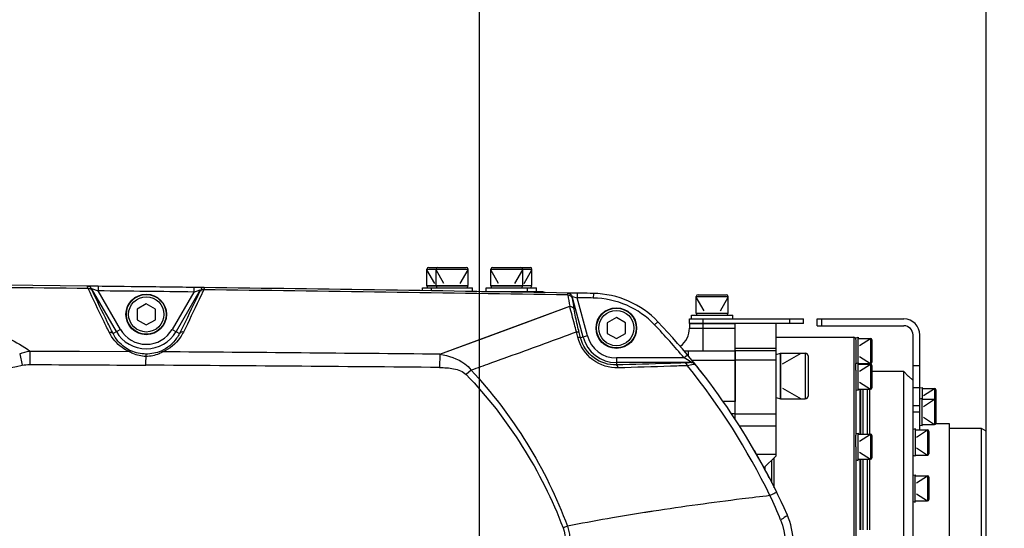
# Model space of a CAD drawing. Header units: millimetres. Extents: x 0 to 9512, y 0 to 6728.
# Tile 115 of 119: x 6037 to 6253, y 5438 to 5549. Entities that reach past the tile are written whole.
import ezdxf

# ---------------------------------------------------------------- set-up
doc = ezdxf.new("R2010")
doc.units = ezdxf.units.MM
doc.header["$LTSCALE"] = 523.16
doc.linetypes.add('CENTER', pattern=[0.6, 0.375, -0.075, 0.075, -0.075])
doc.layers.get('0').update_dxf_attribs({"linetype": 'CONTINUOUS'})
for name, color, linetype in [('204101000037_DXF_AXIS', 7, 'CONTINUOUS'), ('304102000106DXF_CONTINUOUS_LINE', 7, 'CONTINUOUS'), ('304102000129DXF_CONTINUOUS_LINE', 7, 'CONTINUOUS'), ('304104000184DXF_CONTINUOUS_LINE', 7, 'CONTINUOUS'), ('304104000576DXF_CONTINUOUS_LINE', 7, 'CONTINUOUS'), ('304105000066DXF_CONTINUOUS_LINE', 7, 'CONTINUOUS'), ('304105000344DXF_CONTINUOUS_LINE', 7, 'CONTINUOUS'), ('304105000355DXF_CONTINUOUS_LINE', 7, 'CONTINUOUS'), ('304105000356DXF_CONTINUOUS_LINE', 7, 'CONTINUOUS'), ('304106000105DXF_CONTINUOUS_LINE', 7, 'CONTINUOUS'), ('304302000002DXF_CONTINUOUS_LINE', 7, 'CONTINUOUS'), ('501023000020DXF_CONTINUOUS_LINE', 7, 'CONTINUOUS'), ('501023000039DXF_CONTINUOUS_LINE', 7, 'CONTINUOUS'), ('501023000061DXF_CONTINUOUS_LINE', 7, 'CONTINUOUS'), ('501023000065DXF_CONTINUOUS_LINE', 7, 'CONTINUOUS'), ('501023000127DXF_CONTINUOUS_LINE', 7, 'CONTINUOUS'), ('501023000135DXF_CONTINUOUS_LINE', 7, 'CONTINUOUS'), ('504001000007DXF_CONTINUOUS_LINE', 7, 'CONTINUOUS'), ('604006000001DXF_CONTINUOUS_LINE', 7, 'CONTINUOUS'), ('604006000006DXF_CONTINUOUS_LINE', 7, 'CONTINUOUS'), ('604006000009DXF_CONTINUOUS_LINE', 7, 'CONTINUOUS'), ('运动范围_DXF_DIMENSION', 7, 'CONTINUOUS')]:
    doc.layers.add(name, color=color, linetype=linetype)
doc.styles.get("Standard").update_dxf_attribs({"font": 'txt', "width": 0.7})
doc.dimstyles.new('DIMSTYLE_17', dxfattribs={"dimtxt": 80, "dimasz": 48, "dimexe": 1, "dimexo": 0, "dimgap": 2.5, "dimtad": 0, "dimtih": 1, "dimtoh": 1, "dimdec": 1, "dimdsep": 46, "dimtxsty": 'Standard', "dimblk": '_FILLED', "dimblk1": '_FILLED', "dimblk2": '_FILLED', "dimcen": 0.09, "dimclrt": 5, "dimazin": 2, "dimtp": 2, "dimtm": 2, "dimtfac": 1, "dimtdec": 1, "dimtofl": 0, "dimtmove": 0, "dimatfit": 3, "dimldrblk": '_FILLED', "dimfxl": 0, "dimtolj": 1, "dimarcsym": 0})
doc.dimstyles.new('DIMSTYLE_2', dxfattribs={"dimtxt": 80, "dimasz": 48, "dimexe": 1, "dimexo": 0, "dimgap": 2.5, "dimtad": 1, "dimdsep": 46, "dimtxsty": 'Standard', "dimblk": '_FILLED', "dimblk1": '_FILLED', "dimblk2": '_FILLED', "dimcen": 0.09, "dimclrt": 5, "dimazin": 2, "dimtp": 1.2, "dimtm": 1.2, "dimtfac": 1, "dimtofl": 0, "dimtmove": 0, "dimatfit": 3, "dimldrblk": '_FILLED', "dimfxl": 0, "dimtolj": 1, "dimarcsym": 0})
doc.dimstyles.new('DIMSTYLE_3', dxfattribs={"dimtxt": 80, "dimasz": 48, "dimexe": 1, "dimexo": 0, "dimgap": 2.5, "dimtad": 1, "dimdsep": 46, "dimtxsty": 'Standard', "dimblk": '_FILLED', "dimblk1": '_FILLED', "dimblk2": '_FILLED', "dimcen": 0.09, "dimclrt": 5, "dimazin": 2, "dimtp": 0.3, "dimtm": 0.3, "dimtfac": 1, "dimtofl": 0, "dimtmove": 0, "dimatfit": 3, "dimldrblk": '_FILLED', "dimfxl": 0, "dimtolj": 1, "dimarcsym": 0})

# ---------------------------------------------------------------- blocks, each defined once
blk = doc.blocks.new('_FILLED')
at = {"color": 0, "linetype": 'ByBlock'}
blk.add_solid([(0, 0), (-1, 0.1667), (-1, -0.1667)], dxfattribs=at)
blk = doc.blocks.new('*D2')
at = {"layer": '运动范围_DXF_DIMENSION', "color": 2, "linetype": 'Continuous', "transparency": 16777216}
for p, q in [((5022.14, 4701.57), (5022.14, 5672.27)), ((6138.14, 5434.62), (6138.14, 5672.27)), ((5022.14, 5664.27), (5580.14, 5664.27)), ((6138.14, 5664.27), (5580.14, 5664.27))]:
    blk.add_line(p, q, dxfattribs=at)
at = {"layer": '运动范围_DXF_DIMENSION', "color": 2, "linetype": 'Continuous', "transparency": 16777216, "xscale": 48, "yscale": 48, "zscale": 48, "rotation": 180}
blk.add_blockref('_FILLED', (5022.14, 5664.27), dxfattribs=at)
at = {"layer": '运动范围_DXF_DIMENSION', "color": 2, "linetype": 'Continuous', "transparency": 16777216, "xscale": 48, "yscale": 48, "zscale": 48}
blk.add_blockref('_FILLED', (6138.14, 5664.27), dxfattribs=at)
blk = doc.blocks.new('*D3')
at = {"layer": '运动范围_DXF_DIMENSION', "color": 2, "linetype": 'Continuous', "transparency": 16777216}
for p, q in [((4469.86, 5374.62), (4469.86, 5695.09)), ((6064.57, 5434.62), (4461.86, 5434.62)), ((4469.86, 5434.62), (4469.86, 5374.62)), ((4469.86, 5314.62), (4469.86, 5374.62)), ((4949.53, 5314.62), (4461.86, 5314.62))]:
    blk.add_line(p, q, dxfattribs=at)
at = {"layer": '运动范围_DXF_DIMENSION', "color": 2, "linetype": 'Continuous', "transparency": 16777216, "xscale": 48, "yscale": 48, "zscale": 48}
for p, rotation in [((4469.86, 5434.62), 90), ((4469.86, 5314.62), 270)]:
    blk.add_blockref('_FILLED', p, dxfattribs=dict(at, rotation=rotation))
blk = doc.blocks.new('*D7')
at = {"layer": '运动范围_DXF_DIMENSION', "color": 2, "linetype": 'Continuous', "transparency": 16777216}
for p, q in [((6138.14, 5434.62), (6138.14, 5672.27)), ((6249.14, 5459.04), (6249.14, 5672.27)), ((6138.14, 5664.27), (6193.64, 5664.27)), ((6249.14, 5664.27), (6193.64, 5664.27)), ((6193.64, 5664.27), (6429.17, 5664.27))]:
    blk.add_line(p, q, dxfattribs=at)
at = {"layer": '运动范围_DXF_DIMENSION', "color": 2, "linetype": 'Continuous', "transparency": 16777216, "xscale": 48, "yscale": 48, "zscale": 48, "rotation": 180}
blk.add_blockref('_FILLED', (6138.14, 5664.27), dxfattribs=at)
at = {"layer": '运动范围_DXF_DIMENSION', "color": 2, "linetype": 'Continuous', "transparency": 16777216, "xscale": 48, "yscale": 48, "zscale": 48}
blk.add_blockref('_FILLED', (6249.14, 5664.27), dxfattribs=at)
blk = doc.blocks.new('*D25')
at = {"layer": '运动范围_DXF_DIMENSION', "color": 2, "linetype": 'Continuous', "transparency": 16777216}
blk.add_line((5022.14, 6437.05), (7051.63, 6437.05), dxfattribs=at)

msp = doc.modelspace()

# ---------------------------------------------------------------- linework, layer by layer
at = {"color": 2, "linetype": 'Continuous'}
msp.add_arc((5022.138, 4584.615), 1852.433, 310, 200, dxfattribs=at)
at = {"layer": '204101000037_DXF_AXIS', "color": 7, "linetype": 'CENTER'}
msp.add_line((6138.138, 5434.615), (6138.138, 5517.356), dxfattribs=at)
at = {"layer": '304102000106DXF_CONTINUOUS_LINE', "color": 7, "linetype": 'Continuous'}
for p, q in [((6184.138, 5482.615), (6194.138, 5482.615)), ((6184.138, 5482.615), (6184.138, 5481.615)), ((6194.138, 5481.47), (6194.138, 5482.615)), ((6182.982, 5476.615), (6194.138, 5476.615)), ((6194.138, 5476.615), (6194.138, 5465.526))]:
    msp.add_line(p, q, dxfattribs=at)
at = {"layer": '304102000106DXF_CONTINUOUS_LINE', "color": 9, "linetype": 'Continuous'}
for p, q in [((6187.138, 5476.615), (6187.138, 5482.615)), ((6184.138, 5481.615), (6194.138, 5481.615)), ((6183.887, 5476.615), (6183.887, 5475.551)), ((6184.652, 5474.615), (6194.138, 5474.615)), ((6194.138, 5465.526), (6191.527, 5465.526)), ((6194.138, 5462.808), (6193.381, 5462.808))]:
    msp.add_line(p, q, dxfattribs=at)
at = {"layer": '304102000106DXF_CONTINUOUS_LINE', "color": 7, "linetype": 'Continuous'}
msp.add_arc((6179.138, 5481.615), 5, 307.76232, 360, dxfattribs=at)
at = {"layer": '304102000129DXF_CONTINUOUS_LINE', "color": 7, "linetype": 'Continuous'}
for p, q in [((6052.28, 5490.801), (6052.284, 5490.801)), ((6054.606, 5490.774), (6052.311, 5490.801)), ((6077.835, 5490.489), (6077.841, 5490.489)), ((6157.503, 5489.305), (6157.512, 5489.305))]:
    msp.add_line(p, q, dxfattribs=at)
at = {"layer": '304102000129DXF_CONTINUOUS_LINE', "color": 9, "linetype": 'Continuous'}
for p, q in [((6054.606, 5490.774), (6054.595, 5489.774)), ((6075.546, 5490.518), (6075.533, 5489.518)), ((6053.133, 5490.301), (6053.138, 5490.301)), ((6053.138, 5490.301), (6054.595, 5489.774)), ((6058.6, 5480.84), (6053.138, 5490.301)), ((6059.464, 5481.34), (6054.595, 5489.774)), ((6075.533, 5489.518), (6070.811, 5481.34)), ((6076.957, 5489.988), (6071.676, 5480.84)), ((6075.533, 5489.518), (6076.957, 5489.988)), ((6076.957, 5489.988), (6076.963, 5489.988)), ((6158.451, 5488.564), (6158.46, 5488.564)), ((6158.46, 5488.564), (6159.572, 5488.27)), ((6160.845, 5479.661), (6158.46, 5488.564)), ((6159.589, 5489.27), (6159.572, 5488.27)), ((6163.11, 5489.21), (6163.093, 5488.21)), ((6129.441, 5475.881), (6157.921, 5486.387)), ((6161.81, 5479.92), (6159.572, 5488.27)), ((6177.257, 5483), (6176.532, 5482.311)), ((6059.464, 5481.34), (6057.867, 5480.418)), ((6070.811, 5481.34), (6072.403, 5480.421)), ((6159.696, 5479.63), (6159.408, 5480.793)), ((6160.285, 5479.511), (6159.997, 5480.666)), ((6161.81, 5479.92), (6160.285, 5479.511)), ((6037.407, 5475.974), (6037.953, 5473.462)), ((6039.625, 5476.59), (6039.61, 5473.627)), ((6039.626, 5476.596), (6061.39, 5476.45)), ((6065.066, 5473.484), (6065.082, 5475.927)), ((6129.44, 5475.881), (6129.413, 5472.981)), ((6183.759, 5475.705), (6182.991, 5475.064)), ((6168.138, 5475.064), (6168.137, 5473.548)), ((6182.991, 5475.064), (6168.138, 5475.064)), ((6184.477, 5474.066), (6168.138, 5474.066)), ((6136.292, 5472.414), (6135.252, 5471.415)), ((6136.292, 5472.414), (6136.397, 5472.451)), ((6166.56, 5439.889), (6166.196, 5439.826)), ((6166.95, 5439.954), (6166.558, 5439.887)), ((6166.954, 5439.958), (6166.56, 5439.889)), ((6167.316, 5440.02), (6166.954, 5439.958)), ((6157.405, 5438.209), (6156.456, 5437.849))]:
    msp.add_line(p, q, dxfattribs=at)
for points in [[(6129.441, 5475.881), (6139.227, 5479.492), (6148.752, 5483.004), (6157.921, 5486.387)], [(6039.626, 5476.59), (6050.508, 5476.526), (6061.39, 5476.455)]]:
    msp.add_lwpolyline(points, dxfattribs=at)
at = {"layer": '304102000129DXF_CONTINUOUS_LINE', "color": 7, "linetype": 'Continuous'}
for centre, radius, start, end in [((5820.582, -14507.857), 20000, 89.3362206, 89.887228), ((5820.582, -14507.857), 20000, 89.2630044, 89.3362073), ((5820.582, -14507.857), 20000, 89.0347466, 89.2629876), ((5820.582, -14507.857), 20000, 89.018681, 89.0347213), ((6162.768, 5469.213), 20, 43.57828, 89.01868), ((6068.592, 5379.598), 150, 24.05004, 43.57828), ((6191.872, 5434.615), 15, 335.9499, 24.05009)]:
    msp.add_arc(centre, radius, start, end, dxfattribs=at)
at = {"layer": '304102000129DXF_CONTINUOUS_LINE', "color": 9, "linetype": 'Continuous'}
for centre, radius, start, end in [((5840.424, -14095.269), 19586.714, 89.3798824, 89.6054892), ((5820.582, -14507.857), 19999, 89.2695637, 89.3295549), ((5839.99, -14132.428), 19623.875, 89.0728851, 89.305891), ((6405.985, 5528.249), 251.571, 189.00378, 189.57857), ((6400.737, 5527.141), 245.376, 189.12114, 189.70593), ((5820.582, -14507.857), 19999, 89.018681, 89.0287696), ((6162.768, 5469.213), 19, 43.57828, 89.01868), ((6068.592, 5379.598), 149, 39.84493, 43.57828), ((6065.138, 5484.615), 7.55, 210, 330), ((6065.138, 5484.615), 6.551, 210, 330), ((6168.138, 5481.615), 6.551, 195, 270), ((6168.138, 5481.615), 7.55, 195, 270), ((5926.45, -14554.803), 20031.713, 89.4193841, 89.5929122), ((6016.392, 5572.6), 101.456, 271, 282.2696), ((5938.086, -14890.724), 20364.604, 89.4616936, 89.6427388), ((5523.116, 7193.838), 1827.372, 289.60954, 289.745656), ((6121.61, 5372.578), 119.461, 58.26676, 59.08155), ((6067.796, 5379.706), 149.018, 25.94559, 38.94483), ((6065.827, 5381.786), 149.904, 22.68381, 24.90113), ((6255.741, 4925.751), 521.816, 98.98004, 99.75624), ((6261.439, 4889.964), 558.053, 98.77833, 98.89338), ((6248.439, 4968.003), 478.937, 99.88792, 100.95725)]:
    msp.add_arc(centre, radius, start, end, dxfattribs=at)
for points, knots in [([(6052.408, 5490.297), (6052.365, 5490.421), (6052.357, 5490.516), (6052.237, 5490.802), (6052.28, 5490.801)], [0, 0, 0, 0, 0.7530611, 1, 1, 1, 1]), ([(6052.28, 5490.801), (6052.438, 5490.799), (6052.771, 5490.804), (6052.972, 5490.468), (6052.956, 5490.32)], [0, 0, 0, 0, 0.5155963, 1, 1, 1, 1]), ([(6052.284, 5490.801), (6052.443, 5490.799), (6052.776, 5490.804), (6052.977, 5490.467), (6052.961, 5490.32)], [0, 0, 0, 0, 0.515611, 1, 1, 1, 1]), ([(6077.835, 5490.489), (6077.673, 5490.491), (6077.332, 5490.504), (6077.124, 5490.159), (6077.141, 5490.009)], [0, 0, 0, 0, 0.5166051, 1, 1, 1, 1]), ([(6077.841, 5490.489), (6077.679, 5490.491), (6077.338, 5490.503), (6077.13, 5490.159), (6077.147, 5490.009)], [0, 0, 0, 0, 0.5166065, 1, 1, 1, 1]), ([(6077.841, 5490.489), (6077.882, 5490.488), (6077.767, 5490.218), (6077.759, 5490.125), (6077.717, 5490.007)], [0, 0, 0, 0, 0.2473996, 1, 1, 1, 1]), ([(6052.408, 5490.297), (6052.566, 5490.313), (6052.88, 5490.375), (6053.103, 5490.057), (6053.08, 5489.928)], [0, 0, 0, 0, 0.5471322, 1, 1, 1, 1]), ([(6057.006, 5480.71), (6056.581, 5481.572), (6055.022, 5484.755), (6053.497, 5487.955), (6052.408, 5490.297)], [0, 0, 0, 0, 0.2710913, 1, 1, 1, 1]), ([(6053.263, 5489.922), (6053.22, 5490.014), (6053.198, 5490.08), (6053.1, 5490.301), (6053.133, 5490.301)], [0, 0, 0, 0, 0.7578116, 1, 1, 1, 1]), ([(6057.867, 5480.418), (6057.441, 5481.272), (6055.879, 5484.426), (6054.353, 5487.599), (6053.263, 5489.922)], [0, 0, 0, 0, 0.2711182, 1, 1, 1, 1]), ([(6076.841, 5489.627), (6076.513, 5488.922), (6075.066, 5485.838), (6073.575, 5482.774), (6072.403, 5480.421)], [0, 0, 0, 0, 0.2283547, 1, 1, 1, 1]), ([(6077.717, 5490.007), (6077.388, 5489.295), (6075.936, 5486.184), (6074.443, 5483.093), (6073.273, 5480.716)], [0, 0, 0, 0, 0.2283992, 1, 1, 1, 1]), ([(6076.963, 5489.988), (6076.994, 5489.988), (6076.904, 5489.78), (6076.882, 5489.715), (6076.841, 5489.627)], [0, 0, 0, 0, 0.2429522, 1, 1, 1, 1]), ([(6077.717, 5490.007), (6077.557, 5490.025), (6077.235, 5490.092), (6077.007, 5489.766), (6077.029, 5489.634)], [0, 0, 0, 0, 0.5465898, 1, 1, 1, 1]), ([(6157.514, 5488.878), (6157.502, 5488.984), (6157.513, 5489.074), (6157.467, 5489.306), (6157.503, 5489.305)], [0, 0, 0, 0, 0.7456829, 1, 1, 1, 1]), ([(6158.464, 5488.243), (6158.451, 5488.323), (6158.449, 5488.391), (6158.424, 5488.565), (6158.451, 5488.564)], [0, 0, 0, 0, 0.7451274, 1, 1, 1, 1]), ([(6159.408, 5480.793), (6159.255, 5481.361), (6158.755, 5483.225), (6158.26, 5485.089), (6157.921, 5486.387)], [0, 0, 0, 0, 0.3047902, 1, 1, 1, 1]), ([(6159.997, 5480.666), (6159.868, 5481.185), (6159.458, 5482.879), (6159.077, 5484.581), (6158.873, 5485.773)], [0, 0, 0, 0, 0.3064696, 1, 1, 1, 1]), ([(6018.133, 5482.853), (6022.075, 5482.696), (6029.555, 5481.623), (6036.778, 5478.778), (6039.626, 5476.59)], [0, 0, 0, 0, 0.5235258, 1, 1, 1, 1]), ([(6057.006, 5480.71), (6057.165, 5480.739), (6057.466, 5480.843), (6057.705, 5480.531), (6057.678, 5480.414)], [0, 0, 0, 0, 0.5725796, 1, 1, 1, 1]), ([(6061.39, 5476.455), (6060.855, 5476.7), (6059.062, 5477.734), (6057.658, 5479.39), (6057.006, 5480.71)], [0, 0, 0, 0, 0.2857842, 1, 1, 1, 1]), ([(6061.774, 5476.638), (6061.287, 5476.858), (6059.69, 5477.776), (6058.439, 5479.25), (6057.867, 5480.418)], [0, 0, 0, 0, 0.2911488, 1, 1, 1, 1]), ([(6072.403, 5480.421), (6072.225, 5480.058), (6071.282, 5478.444), (6069.735, 5477.178), (6068.394, 5476.594)], [0, 0, 0, 0, 0.2165401, 1, 1, 1, 1]), ([(6073.273, 5480.716), (6073.068, 5480.301), (6072.004, 5478.489), (6070.272, 5477.063), (6068.774, 5476.404)], [0, 0, 0, 0, 0.2205452, 1, 1, 1, 1]), ([(6073.273, 5480.716), (6073.113, 5480.746), (6072.808, 5480.851), (6072.567, 5480.536), (6072.594, 5480.418)], [0, 0, 0, 0, 0.5720996, 1, 1, 1, 1]), ([(6140.485, 5473.913), (6142.106, 5474.495), (6148.421, 5476.77), (6154.726, 5479.072), (6159.408, 5480.793)], [0, 0, 0, 0, 0.2566741, 1, 1, 1, 1]), ([(6159.408, 5480.793), (6159.538, 5480.804), (6159.67, 5480.826), (6159.933, 5480.769), (6159.87, 5480.683), (6159.843, 5480.66)], [0, 0, 0, 0, 0.6499035, 0.8243682, 1, 1, 1, 1]), ([(6159.696, 5479.63), (6159.826, 5479.641), (6159.956, 5479.664), (6160.222, 5479.611), (6160.158, 5479.526), (6160.131, 5479.504)], [0, 0, 0, 0, 0.6528412, 0.8263164, 1, 1, 1, 1]), ([(6168.541, 5472.898), (6166.614, 5472.843), (6162.53, 5474.089), (6160.176, 5477.688), (6159.696, 5479.63)], [0, 0, 0, 0, 0.4908062, 1, 1, 1, 1]), ([(6168.137, 5473.548), (6166.435, 5473.499), (6162.816, 5474.595), (6160.713, 5477.781), (6160.285, 5479.511)], [0, 0, 0, 0, 0.4886049, 1, 1, 1, 1]), ([(6065.078, 5475.409), (6064.098, 5475.416), (6062.795, 5475.705), (6061.653, 5476.298), (6061.39, 5476.455)], [0, 0, 0, 0, 0.7621881, 1, 1, 1, 1]), ([(6061.391, 5476.455), (6061.451, 5476.517), (6061.518, 5476.666), (6061.705, 5476.605), (6061.714, 5476.559)], [0, 0, 0, 0, 0.6454772, 1, 1, 1, 1]), ([(6068.774, 5476.404), (6068.51, 5476.251), (6067.362, 5475.674), (6066.057, 5475.403), (6065.078, 5475.409)], [0, 0, 0, 0, 0.237958, 1, 1, 1, 1]), ([(6068.774, 5476.404), (6068.715, 5476.467), (6068.651, 5476.618), (6068.463, 5476.559), (6068.453, 5476.513)], [0, 0, 0, 0, 0.6465712, 1, 1, 1, 1]), ([(6129.441, 5475.881), (6131.365, 5475.579), (6134.014, 5474.803), (6135.912, 5472.95), (6136.292, 5472.414)], [0, 0, 0, 0, 0.7477986, 1, 1, 1, 1]), ([(6183.215, 5473.985), (6181.987, 5473.945), (6176.962, 5473.785), (6171.936, 5473.645), (6168.137, 5473.548)], [0, 0, 0, 0, 0.244389, 1, 1, 1, 1]), ([(6168.541, 5472.898), (6168.513, 5473.053), (6168.489, 5473.23), (6168.32, 5473.502), (6168.219, 5473.412), (6168.194, 5473.371)], [0, 0, 0, 0, 0.6237085, 0.8113515, 1, 1, 1, 1]), ([(6183.695, 5473.375), (6182.461, 5473.331), (6177.41, 5473.159), (6172.359, 5473.005), (6168.541, 5472.898)], [0, 0, 0, 0, 0.2443824, 1, 1, 1, 1]), ([(6184.477, 5474.066), (6184.408, 5474.055), (6183.989, 5474.012), (6183.567, 5473.997), (6183.215, 5473.985)], [0, 0, 0, 0, 0.1639793, 1, 1, 1, 1]), ([(6183.695, 5473.375), (6183.659, 5473.523), (6183.62, 5473.711), (6183.421, 5473.943), (6183.312, 5473.86), (6183.28, 5473.818)], [0, 0, 0, 0, 0.5973333, 0.7932276, 1, 1, 1, 1]), ([(6185.225, 5473.669), (6185.144, 5473.647), (6184.637, 5473.531), (6184.125, 5473.445), (6183.695, 5473.375)], [0, 0, 0, 0, 0.1618116, 1, 1, 1, 1]), ([(6184.442, 5474.181), (6184.473, 5474.162), (6184.558, 5474.125), (6184.497, 5474.067), (6184.477, 5474.066)], [0, 0, 0, 0, 0.6454201, 1, 1, 1, 1]), ([(6185.22, 5473.927), (6185.141, 5474.024), (6184.952, 5474.243), (6184.635, 5474.168), (6184.531, 5474.079)], [0, 0, 0, 0, 0.4787101, 1, 1, 1, 1]), ([(6185.225, 5473.669), (6185.11, 5473.826), (6184.886, 5474.09), (6184.612, 5473.986), (6184.555, 5473.945)], [0, 0, 0, 0, 0.7341998, 1, 1, 1, 1]), ([(6185.22, 5473.927), (6185.26, 5473.877), (6185.359, 5473.78), (6185.264, 5473.68), (6185.225, 5473.669)], [0, 0, 0, 0, 0.6122199, 1, 1, 1, 1]), ([(6129.413, 5472.981), (6130.442, 5472.971), (6132.451, 5472.835), (6134.549, 5472.148), (6135.252, 5471.415)], [0, 0, 0, 0, 0.503067, 1, 1, 1, 1]), ([(6203.273, 5445.636), (6203.289, 5445.603), (6203.042, 5445.575), (6202.866, 5445.398), (6202.345, 5445.19), (6202.001, 5445.005), (6201.795, 5444.904)], [0, 0, 0, 0, 0.0670981, 0.2643735, 0.5814787, 1, 1, 1, 1]), ([(6201.795, 5444.904), (6199.753, 5444.665), (6191.231, 5443.639), (6182.725, 5442.477), (6176.273, 5441.48)], [0, 0, 0, 0, 0.2394701, 1, 1, 1, 1]), ([(6205.57, 5440.728), (6205.643, 5440.565), (6204.901, 5440.083), (6204.518, 5439.81), (6204.135, 5439.596)], [0, 0, 0, 0, 0.2890463, 1, 1, 1, 1])]:
    msp.add_open_spline(points, degree=3, knots=knots, dxfattribs=at)
for points in [[(6157.503, 5489.305), (6157.904, 5489.299), (6158.348, 5488.951), (6158.451, 5488.564)], [(6157.512, 5489.305), (6157.913, 5489.298), (6158.356, 5488.951), (6158.46, 5488.564)], [(6157.514, 5488.878), (6157.895, 5488.885), (6158.355, 5488.608), (6158.464, 5488.243)], [(6157.921, 5486.387), (6158.299, 5486.398), (6158.765, 5486.134), (6158.873, 5485.773)], [(6037.407, 5475.974), (6038.115, 5476.269), (6038.867, 5476.474), (6039.626, 5476.591)], [(6065.082, 5475.927), (6063.954, 5475.934), (6062.802, 5476.173), (6061.774, 5476.638)], [(6068.394, 5476.594), (6067.362, 5476.143), (6066.208, 5475.919), (6065.082, 5475.927)], [(6037.953, 5473.462), (6038.496, 5473.58), (6039.055, 5473.63), (6039.61, 5473.627)], [(6039.61, 5473.627), (6048.096, 5473.585), (6056.581, 5473.537), (6065.066, 5473.484)], [(6135.252, 5471.415), (6144.416, 5461.867), (6151.767, 5450.225), (6156.456, 5437.849)], [(6136.292, 5472.414), (6145.456, 5462.639), (6152.775, 5450.782), (6157.405, 5438.209)], [(6175.166, 5441.308), (6174.874, 5441.263), (6174.582, 5441.217), (6174.291, 5441.171)], [(6204.135, 5439.596), (6205.415, 5436.532), (6205.415, 5432.698), (6204.135, 5429.634)], [(6156.456, 5437.849), (6157.219, 5435.833), (6157.22, 5433.397), (6156.456, 5431.381)], [(6157.405, 5438.209), (6158.201, 5435.95), (6158.202, 5433.281), (6157.405, 5431.022)]]:
    msp.add_open_spline(points, degree=3, dxfattribs=at)
at = {"layer": '304104000184DXF_CONTINUOUS_LINE', "color": 7, "linetype": 'Continuous'}
for p, q in [((6231.138, 5472.085), (6224.138, 5472.085)), ((6231.138, 5397.115), (6231.138, 5472.085)), ((6232.107, 5471.115), (6231.138, 5472.085)), ((6232.107, 5471.115), (6232.138, 5471.115)), ((6233.138, 5470.115), (6232.138, 5471.115)), ((6233.138, 5399.116), (6233.138, 5469.411)), ((6223.138, 5458.365), (6223.138, 5468.238)), ((6223.638, 5468.238), (6223.638, 5458.365)), ((6241.138, 5460.615), (6238.067, 5460.615)), ((6241.138, 5408.615), (6241.138, 5460.615)), ((6248.138, 5459.615), (6241.138, 5459.615)), ((6248.138, 5409.615), (6248.138, 5459.615)), ((6249.138, 5459.038), (6248.138, 5459.615)), ((6249.138, 5410.193), (6249.138, 5459.038)), ((6223.138, 5437.365), (6223.138, 5452.865)), ((6223.638, 5452.865), (6223.638, 5437.365))]:
    msp.add_line(p, q, dxfattribs=at)
at = {"layer": '304104000576DXF_CONTINUOUS_LINE', "color": 7, "linetype": 'Continuous'}
for p, q in [((6203.138, 5453.615), (6203.138, 5482.615)), ((6194.138, 5461.566), (6194.138, 5481.47)), ((6203.138, 5476.615), (6194.138, 5476.615)), ((6203.138, 5453.903), (6198.84, 5453.903)), ((6200.475, 5450.952), (6203.138, 5453.615))]:
    msp.add_line(p, q, dxfattribs=at)
at = {"layer": '304104000576DXF_CONTINUOUS_LINE', "color": 9, "linetype": 'Continuous'}
for p, q in [((6194.138, 5477.223), (6203.138, 5477.223)), ((6203.138, 5474.615), (6194.138, 5474.615)), ((6203.138, 5462.758), (6194.138, 5462.758)), ((6203.138, 5460.128), (6195.015, 5460.128))]:
    msp.add_line(p, q, dxfattribs=at)
at = {"layer": '304105000066DXF_CONTINUOUS_LINE', "color": 7, "linetype": 'Continuous'}
for centre in [(6065.138, 5484.615), (6168.138, 5481.615)]:
    msp.add_circle(centre, 4.45, dxfattribs=at)
at = {"layer": '304105000344DXF_CONTINUOUS_LINE', "color": 7, "linetype": 'Continuous'}
for p, q in [((6138.575, 5489.615), (6150.638, 5489.615)), ((6150.638, 5489.42), (6150.638, 5489.615)), ((6184.138, 5483.615), (6209.138, 5483.615)), ((6184.138, 5482.615), (6184.138, 5483.615)), ((6209.138, 5482.615), (6184.138, 5482.615)), ((6209.138, 5482.615), (6209.138, 5483.615))]:
    msp.add_line(p, q, dxfattribs=at)
at = {"layer": '304105000344DXF_CONTINUOUS_LINE', "color": 9, "linetype": 'Continuous'}
for p, q in [((6147.638, 5489.469), (6147.638, 5489.615)), ((6187.138, 5482.615), (6187.138, 5483.615)), ((6206.138, 5482.615), (6206.138, 5483.615))]:
    msp.add_line(p, q, dxfattribs=at)
at = {"layer": '304105000355DXF_CONTINUOUS_LINE', "color": 7, "linetype": 'Continuous'}
for p in [(6150.638, 5489.615), (6152.138, 5489.395)]:
    msp.add_line(p, (6152.138, 5489.615), dxfattribs=at)
at = {"layer": '304105000355DXF_CONTINUOUS_LINE', "color": 9, "linetype": 'Continuous'}
msp.add_line((6151.138, 5489.412), (6151.138, 5489.615), dxfattribs=at)
at = {"layer": '304105000356DXF_CONTINUOUS_LINE', "color": 7, "linetype": 'Continuous'}
for p, q in [((6212.138, 5483.615), (6231.138, 5483.615)), ((6212.138, 5482.115), (6212.138, 5483.615)), ((6212.138, 5482.115), (6231.138, 5482.115)), ((6233.138, 5469.411), (6233.138, 5480.115)), ((6234.638, 5459.286), (6234.638, 5480.115))]:
    msp.add_line(p, q, dxfattribs=at)
at = {"layer": '304105000356DXF_CONTINUOUS_LINE', "color": 9, "linetype": 'Continuous'}
for p, q in [((6213.138, 5482.115), (6213.138, 5483.615)), ((6234.638, 5473.345), (6233.138, 5473.345)), ((6234.638, 5468.504), (6233.138, 5468.504)), ((6233.138, 5464.674), (6234.638, 5464.674)), ((6233.138, 5463.278), (6234.638, 5463.278))]:
    msp.add_line(p, q, dxfattribs=at)
at = {"layer": '304105000356DXF_CONTINUOUS_LINE', "color": 7, "linetype": 'Continuous'}
for radius in [3.5, 2]:
    msp.add_arc((6231.138, 5480.115), radius, 0, 90, dxfattribs=at)
at = {"layer": '304106000105DXF_CONTINUOUS_LINE', "color": 7, "linetype": 'Continuous'}
for centre, radius, start, end in [((5820.582, -14507.857), 20000, 89.2695639, 89.3075862), ((5820.582, -14507.857), 20000, 89.0287697, 89.0347467), ((6162.768, 5469.213), 20, 54.37968, 55.58931), ((6068.592, 5379.598), 150, 37.64481, 38.96209), ((6068.592, 5379.598), 150, 26.12384, 30.0934)]:
    msp.add_arc(centre, radius, start, end, dxfattribs=at)
at = {"layer": '304302000002DXF_CONTINUOUS_LINE', "color": 7, "linetype": 'Continuous'}
for p, q in [((6203.138, 5479.615), (6220.138, 5479.615)), ((6220.638, 5479.056), (6220.638, 5473.869)), ((6220.638, 5472.429), (6220.638, 5458.136)), ((6221.538, 5458.285), (6221.538, 5468.238)), ((6221.638, 5468.238), (6221.638, 5458.285)), ((6220.638, 5455.615), (6220.638, 5436.056)), ((6202.638, 5453.115), (6202.638, 5446.807)), ((6202.738, 5446.623), (6202.738, 5453.215)), ((6221.538, 5437.365), (6221.538, 5452.865)), ((6221.638, 5452.865), (6221.638, 5437.365))]:
    msp.add_line(p, q, dxfattribs=at)
at = {"layer": '304302000002DXF_CONTINUOUS_LINE', "color": 9, "linetype": 'Continuous'}
for p, q in [((6220.138, 5479.615), (6220.138, 5389.615)), ((6222.138, 5468.238), (6222.138, 5458.365)), ((6202.138, 5452.615), (6202.138, 5447.73)), ((6222.138, 5452.865), (6222.138, 5437.365)), ((6200.638, 5451.115), (6200.638, 5450.625))]:
    msp.add_line(p, q, dxfattribs=at)
at = {"layer": '304302000002DXF_CONTINUOUS_LINE', "color": 7, "linetype": 'Continuous'}
msp.add_arc((6220.138, 5479.115), 0.5, 0, 90, dxfattribs=at)
at = {"layer": '501023000020DXF_CONTINUOUS_LINE', "color": 7, "linetype": 'Continuous'}
for p, q in [((6127.038, 5494.915), (6129.038, 5494.915)), ((6129.038, 5494.915), (6135.238, 5494.915)), ((6141.038, 5494.915), (6147.238, 5494.915)), ((6147.238, 5494.915), (6149.238, 5494.915)), ((6126.638, 5490.915), (6126.638, 5494.515)), ((6128.638, 5490.915), (6128.638, 5494.515)), ((6135.638, 5490.915), (6135.638, 5494.515)), ((6140.638, 5490.915), (6140.638, 5494.515)), ((6147.638, 5490.915), (6147.638, 5494.515)), ((6149.638, 5490.915), (6149.638, 5494.515)), ((6126.638, 5490.915), (6128.638, 5490.915)), ((6128.638, 5490.915), (6135.638, 5490.915)), ((6140.638, 5490.915), (6147.638, 5490.915)), ((6147.638, 5490.915), (6149.638, 5490.915)), ((6185.638, 5484.915), (6185.638, 5488.515)), ((6186.038, 5488.915), (6192.238, 5488.915)), ((6192.638, 5484.915), (6192.638, 5488.515)), ((6185.638, 5484.915), (6192.638, 5484.915))]:
    msp.add_line(p, q, dxfattribs=at)
at = {"layer": '501023000020DXF_CONTINUOUS_LINE', "color": 9, "linetype": 'Continuous'}
for p, q in [((6126.638, 5494.515), (6128.638, 5494.515)), ((6128.638, 5494.515), (6135.638, 5494.515)), ((6140.638, 5494.515), (6147.638, 5494.515)), ((6147.638, 5494.515), (6149.638, 5494.515)), ((6185.638, 5488.515), (6192.638, 5488.515))]:
    msp.add_line(p, q, dxfattribs=at)
at = {"layer": '501023000020DXF_CONTINUOUS_LINE', "color": 2, "linetype": 'Continuous'}
for p, q in [((6128.349, 5491.415), (6126.638, 5494.379)), ((6130.349, 5491.415), (6128.638, 5494.379)), ((6133.926, 5491.415), (6135.638, 5494.379)), ((6142.349, 5491.415), (6140.638, 5494.379)), ((6145.926, 5491.415), (6147.638, 5494.379)), ((6147.926, 5491.415), (6149.638, 5494.379)), ((6187.349, 5485.415), (6185.638, 5488.379)), ((6190.926, 5485.415), (6192.638, 5488.379))]:
    msp.add_line(p, q, dxfattribs=at)
at = {"layer": '501023000020DXF_CONTINUOUS_LINE', "color": 7, "linetype": 'Continuous'}
for centre, start, end in [((6127.038, 5494.515), 90, 180), ((6129.038, 5494.515), 90, 180), ((6135.238, 5494.515), 0, 90), ((6141.038, 5494.515), 90, 180), ((6147.238, 5494.515), 0, 90), ((6149.238, 5494.515), 0, 90), ((6186.038, 5488.515), 90, 180), ((6192.238, 5488.515), 0, 90)]:
    msp.add_arc(centre, 0.4, start, end, dxfattribs=at)
at = {"layer": '501023000039DXF_CONTINUOUS_LINE', "color": 7, "linetype": 'Continuous'}
for p, q in [((6204.138, 5476.115), (6209.538, 5476.115)), ((6204.138, 5476.115), (6204.138, 5466.115)), ((6210.138, 5475.515), (6210.138, 5466.715)), ((6204.138, 5466.115), (6209.538, 5466.115))]:
    msp.add_line(p, q, dxfattribs=at)
at = {"layer": '501023000039DXF_CONTINUOUS_LINE', "color": 2, "linetype": 'Continuous'}
for p, q in [((6204.538, 5473.746), (6208.641, 5476.115)), ((6204.538, 5468.484), (6208.641, 5466.115))]:
    msp.add_line(p, q, dxfattribs=at)
at = {"layer": '501023000039DXF_CONTINUOUS_LINE', "color": 9, "linetype": 'Continuous'}
msp.add_line((6209.538, 5476.115), (6209.538, 5466.115), dxfattribs=at)
at = {"layer": '501023000039DXF_CONTINUOUS_LINE', "color": 7, "linetype": 'Continuous'}
for centre, start, end in [((6209.538, 5475.515), 0, 90), ((6209.538, 5466.715), 270, 360)]:
    msp.add_arc(centre, 0.6, start, end, dxfattribs=at)
at = {"layer": '501023000061DXF_CONTINUOUS_LINE', "color": 7, "linetype": 'Continuous'}
for p, q in [((6221.185, 5479.365), (6223.838, 5479.365)), ((6224.138, 5479.065), (6224.138, 5474.165)), ((6221.185, 5473.865), (6223.838, 5473.865)), ((6221.185, 5473.738), (6223.838, 5473.738)), ((6224.138, 5473.438), (6224.138, 5468.538)), ((6221.185, 5468.238), (6223.838, 5468.238)), ((6221.185, 5458.365), (6223.838, 5458.365)), ((6224.138, 5458.065), (6224.138, 5453.165)), ((6221.185, 5452.865), (6223.838, 5452.865))]:
    msp.add_line(p, q, dxfattribs=at)
at = {"layer": '501023000061DXF_CONTINUOUS_LINE', "color": 2, "linetype": 'Continuous'}
for p, q in [((6221.438, 5477.81), (6223.838, 5479.365)), ((6221.438, 5475.421), (6223.838, 5473.865)), ((6221.438, 5472.183), (6223.838, 5473.738)), ((6221.438, 5469.794), (6223.838, 5468.238)), ((6221.438, 5456.81), (6223.838, 5458.365)), ((6221.438, 5454.421), (6223.838, 5452.865))]:
    msp.add_line(p, q, dxfattribs=at)
at = {"layer": '501023000061DXF_CONTINUOUS_LINE', "color": 9, "linetype": 'Continuous'}
for p, q in [((6223.838, 5479.365), (6223.838, 5473.865)), ((6223.838, 5473.738), (6223.838, 5468.238)), ((6223.838, 5458.365), (6223.838, 5452.865))]:
    msp.add_line(p, q, dxfattribs=at)
at = {"layer": '501023000061DXF_CONTINUOUS_LINE', "color": 7, "linetype": 'Continuous'}
for centre, start, end in [((6223.838, 5479.065), 0, 90), ((6223.838, 5474.165), 270, 360), ((6223.838, 5473.438), 0, 90), ((6223.838, 5468.538), 270, 360), ((6223.838, 5458.065), 0, 90), ((6223.838, 5453.165), 270, 360)]:
    msp.add_arc(centre, 0.3, start, end, dxfattribs=at)
at = {"layer": '501023000065DXF_CONTINUOUS_LINE', "color": 7, "linetype": 'Continuous'}
for p, q in [((6065.138, 5486.925), (6063.138, 5485.77)), ((6067.138, 5485.77), (6065.138, 5486.925)), ((6063.138, 5485.77), (6063.138, 5483.461)), ((6067.138, 5483.461), (6067.138, 5485.77)), ((6063.138, 5483.461), (6065.138, 5482.306)), ((6065.138, 5482.306), (6067.138, 5483.461)), ((6168.138, 5483.925), (6166.138, 5482.77)), ((6166.138, 5482.77), (6166.138, 5480.461)), ((6170.138, 5482.77), (6168.138, 5483.925)), ((6170.138, 5480.461), (6170.138, 5482.77)), ((6166.138, 5480.461), (6168.138, 5479.306)), ((6168.138, 5479.306), (6170.138, 5480.461))]:
    msp.add_line(p, q, dxfattribs=at)
for centre in [(6065.138, 5484.615), (6168.138, 5481.615)]:
    msp.add_circle(centre, 4.36, dxfattribs=at)
at = {"layer": '501023000065DXF_CONTINUOUS_LINE', "color": 9, "linetype": 'Continuous'}
for centre in [(6065.138, 5484.615), (6168.138, 5481.615)]:
    msp.add_circle(centre, 3.86, dxfattribs=at)
at = {"layer": '501023000127DXF_CONTINUOUS_LINE', "color": 7, "linetype": 'Continuous'}
for p, q in [((6233.685, 5459.286), (6236.338, 5459.286)), ((6236.638, 5458.986), (6236.638, 5454.086)), ((6233.685, 5453.786), (6236.338, 5453.786)), ((6221.538, 5447.978), (6221.638, 5447.978)), ((6233.685, 5449.228), (6236.338, 5449.228)), ((6236.638, 5448.928), (6236.638, 5444.028)), ((6221.538, 5444.978), (6221.638, 5444.978)), ((6233.685, 5443.728), (6236.338, 5443.728))]:
    msp.add_line(p, q, dxfattribs=at)
at = {"layer": '501023000127DXF_CONTINUOUS_LINE', "color": 2, "linetype": 'Continuous'}
for p, q in [((6233.938, 5457.73), (6236.338, 5459.286)), ((6233.938, 5455.341), (6236.338, 5453.786)), ((6221.538, 5447.478), (6221.638, 5447.478)), ((6233.938, 5447.673), (6236.338, 5449.228)), ((6221.538, 5445.478), (6221.638, 5445.478)), ((6233.938, 5445.284), (6236.338, 5443.728))]:
    msp.add_line(p, q, dxfattribs=at)
at = {"layer": '501023000127DXF_CONTINUOUS_LINE', "color": 9, "linetype": 'Continuous'}
for p, q in [((6236.338, 5459.286), (6236.338, 5453.786)), ((6236.338, 5449.228), (6236.338, 5443.728))]:
    msp.add_line(p, q, dxfattribs=at)
at = {"layer": '501023000127DXF_CONTINUOUS_LINE', "color": 7, "linetype": 'Continuous'}
for centre, start, end in [((6236.338, 5458.986), 0, 90), ((6236.338, 5454.086), 270, 360), ((6236.338, 5448.928), 0, 90), ((6236.338, 5444.028), 270, 360)]:
    msp.add_arc(centre, 0.3, start, end, dxfattribs=at)
at = {"layer": '501023000135DXF_CONTINUOUS_LINE', "color": 7, "linetype": 'Continuous'}
for p, q in [((6221.538, 5467.115), (6221.638, 5467.115)), ((6235.185, 5468.365), (6237.838, 5468.365)), ((6238.138, 5468.065), (6238.138, 5465.705)), ((6221.538, 5464.756), (6221.638, 5464.756)), ((6235.185, 5466.006), (6237.838, 5466.006)), ((6238.138, 5465.705), (6238.138, 5460.806)), ((6221.538, 5461.756), (6221.638, 5461.756)), ((6235.185, 5460.506), (6237.838, 5460.506))]:
    msp.add_line(p, q, dxfattribs=at)
at = {"layer": '501023000135DXF_CONTINUOUS_LINE', "color": 2, "linetype": 'Continuous'}
for p, q in [((6235.438, 5466.81), (6237.838, 5468.365)), ((6221.638, 5466.615), (6221.538, 5466.615)), ((6235.438, 5464.45), (6237.838, 5466.006)), ((6221.638, 5464.256), (6221.538, 5464.256)), ((6221.638, 5462.256), (6221.538, 5462.256)), ((6235.438, 5462.061), (6237.838, 5460.506))]:
    msp.add_line(p, q, dxfattribs=at)
at = {"layer": '501023000135DXF_CONTINUOUS_LINE', "color": 9, "linetype": 'Continuous'}
for p, q in [((6237.838, 5468.365), (6237.838, 5466.006)), ((6237.838, 5466.006), (6237.838, 5460.506))]:
    msp.add_line(p, q, dxfattribs=at)
at = {"layer": '501023000135DXF_CONTINUOUS_LINE', "color": 7, "linetype": 'Continuous'}
for centre, start, end in [((6237.838, 5468.065), 0, 90), ((6237.838, 5465.705), 0, 90), ((6237.838, 5460.806), 270, 360)]:
    msp.add_arc(centre, 0.3, start, end, dxfattribs=at)
at = {"layer": '504001000007DXF_CONTINUOUS_LINE', "color": 7, "linetype": 'Continuous'}
for p, q in [((6125.638, 5490.415), (6127.638, 5490.415)), ((6125.638, 5489.817), (6125.638, 5490.415)), ((6127.638, 5490.415), (6136.638, 5490.415)), ((6127.638, 5489.786), (6127.638, 5490.415)), ((6136.638, 5489.646), (6136.638, 5490.415)), ((6139.638, 5490.415), (6148.638, 5490.415)), ((6139.638, 5489.615), (6139.638, 5490.415)), ((6148.638, 5490.415), (6150.638, 5490.415)), ((6148.638, 5489.615), (6148.638, 5490.415)), ((6150.638, 5489.615), (6150.638, 5490.415)), ((6184.638, 5484.415), (6193.638, 5484.415)), ((6184.638, 5483.615), (6184.638, 5484.415)), ((6193.638, 5483.615), (6193.638, 5484.415))]:
    msp.add_line(p, q, dxfattribs=at)
at = {"layer": '604006000001DXF_CONTINUOUS_LINE', "color": 7, "linetype": 'Continuous'}
for p, q in [((6126.638, 5490.865), (6126.741, 5490.915)), ((6126.638, 5490.865), (6128.638, 5490.865)), ((6126.856, 5490.415), (6126.638, 5490.865)), ((6128.638, 5490.865), (6128.741, 5490.915)), ((6128.638, 5490.865), (6135.638, 5490.865)), ((6128.856, 5490.415), (6128.638, 5490.865)), ((6135.419, 5490.415), (6135.638, 5490.865)), ((6135.638, 5490.865), (6135.534, 5490.915)), ((6140.638, 5490.865), (6140.741, 5490.915)), ((6140.638, 5490.865), (6147.638, 5490.865)), ((6140.856, 5490.415), (6140.638, 5490.865)), ((6147.419, 5490.415), (6147.638, 5490.865)), ((6147.638, 5490.865), (6147.534, 5490.915)), ((6149.638, 5490.865), (6147.638, 5490.865)), ((6149.419, 5490.415), (6149.638, 5490.865)), ((6149.638, 5490.865), (6149.534, 5490.915)), ((6185.638, 5484.865), (6185.741, 5484.915)), ((6185.638, 5484.865), (6192.638, 5484.865)), ((6185.856, 5484.415), (6185.638, 5484.865)), ((6192.419, 5484.415), (6192.638, 5484.865)), ((6192.638, 5484.865), (6192.534, 5484.915))]:
    msp.add_line(p, q, dxfattribs=at)
at = {"layer": '604006000006DXF_CONTINUOUS_LINE', "color": 7, "linetype": 'Continuous'}
for p, q in [((6203.138, 5475.838), (6204.099, 5476.115)), ((6204.099, 5466.115), (6204.099, 5476.115)), ((6204.099, 5476.115), (6204.138, 5475.979)), ((6203.138, 5466.392), (6204.099, 5466.115)), ((6204.099, 5466.115), (6204.138, 5466.251))]:
    msp.add_line(p, q, dxfattribs=at)
at = {"layer": '604006000009DXF_CONTINUOUS_LINE', "color": 7, "linetype": 'Continuous'}
for p, q in [((6220.638, 5479.496), (6221.123, 5479.615)), ((6220.638, 5479.11), (6220.638, 5479.496)), ((6221.123, 5473.988), (6221.123, 5479.615)), ((6221.123, 5479.615), (6221.185, 5479.365)), ((6220.638, 5473.869), (6221.123, 5473.988)), ((6220.638, 5472.359), (6220.638, 5473.869)), ((6221.123, 5467.988), (6221.123, 5473.988)), ((6221.123, 5473.988), (6221.185, 5473.738)), ((6221.169, 5473.802), (6221.185, 5473.865)), ((6220.638, 5468.108), (6221.123, 5467.988)), ((6221.123, 5467.988), (6221.185, 5468.238)), ((6234.64, 5468.496), (6235.123, 5468.615)), ((6235.123, 5468.615), (6235.123, 5466.256)), ((6235.123, 5468.615), (6235.185, 5468.365)), ((6234.638, 5466.136), (6235.123, 5466.256)), ((6235.123, 5460.256), (6235.123, 5466.256)), ((6235.123, 5466.256), (6235.185, 5466.006)), ((6234.638, 5460.375), (6235.123, 5460.256)), ((6235.123, 5460.256), (6235.185, 5460.506)), ((6220.638, 5458.496), (6221.123, 5458.615)), ((6220.638, 5455.573), (6220.638, 5458.136)), ((6221.123, 5452.615), (6221.123, 5458.615)), ((6221.123, 5458.615), (6221.185, 5458.365)), ((6233.623, 5459.536), (6233.138, 5459.416)), ((6233.623, 5459.536), (6233.623, 5453.536)), ((6233.685, 5459.286), (6233.623, 5459.536)), ((6220.638, 5452.734), (6221.123, 5452.615)), ((6221.123, 5452.615), (6221.185, 5452.865)), ((6233.623, 5453.536), (6233.138, 5453.655)), ((6233.685, 5453.786), (6233.623, 5453.536)), ((6233.138, 5449.359), (6233.623, 5449.478)), ((6233.623, 5443.478), (6233.623, 5449.478)), ((6233.623, 5449.478), (6233.685, 5449.228)), ((6233.138, 5443.598), (6233.623, 5443.478)), ((6233.623, 5443.478), (6233.685, 5443.728))]:
    msp.add_line(p, q, dxfattribs=at)

# ---------------------------------------------------------------- dimensions: what is measured, and where the dimension line sits
at = {"layer": '运动范围_DXF_DIMENSION', "color": 2, "linetype": 'Continuous'}
dim = msp.add_ordinate_dim(feature_location=(5022.138, 6437.048), offset=(2029.496, 0), dtype=0, origin=(5022.138, 4047.615), dimstyle='DIMSTYLE_17', override={"dimgap": 19.999921, "dimtad": 1, "dimtih": 0, "dimtoh": 0}, dxfattribs=at)
dim.commit()
dim.dimension.update_dxf_attribs({"geometry": '*D25', "text_midpoint": (7091.634, 6457.048)})
for base, p1, p2, angle, picture, middle in [((4469.865, 5314.615), (6064.574, 5434.615), (4949.532, 5314.615), 270, '*D3', (4469.865, 5527.089)), ((6138.138, 5664.273), (6249.138, 5459.038), (6138.138, 5434.615), 180, '*D7', (6261.175, 5664.273))]:
    dim = msp.add_linear_dim(base=base, p1=p1, p2=p2, angle=angle, dimstyle='DIMSTYLE_3', dxfattribs=at)
    dim.commit()
    dim.dimension.update_dxf_attribs({"geometry": picture, "text_midpoint": middle, "dimtype": 160})
dim = msp.add_linear_dim(base=(6138.138, 5664.273), p1=(5022.138, 4701.574), p2=(6138.138, 5434.615), dimstyle='DIMSTYLE_2', dxfattribs=at)
dim.commit()
dim.dimension.update_dxf_attribs({"geometry": '*D2', "text_midpoint": (5468.138, 5664.273), "dimtype": 160})

doc.saveas('drawing.dxf')
